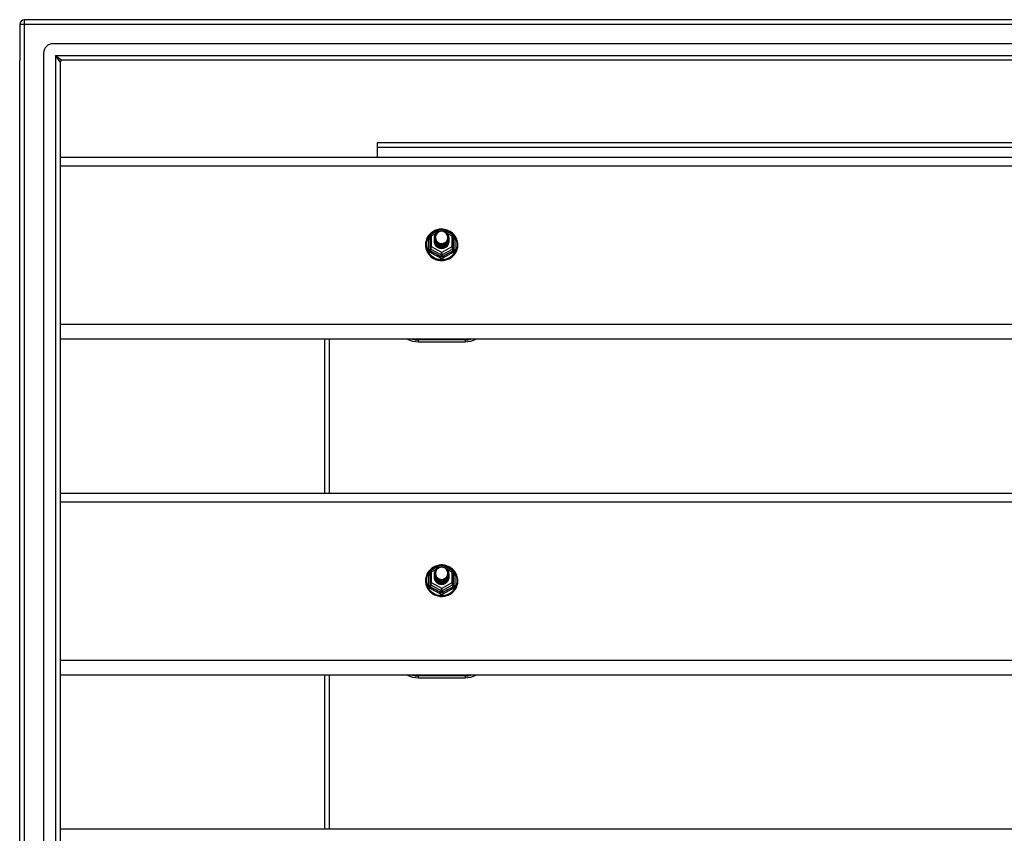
# Model space of a CAD drawing. Header units: inches. Extents: x 56.1 to 140.1, y 33.7 to 68.
# Tile 20 of 22: x 98.1 to 119.1, y 49.5 to 66.9. Entities that reach past the tile are written whole.
import ezdxf

# ---------------------------------------------------------------- set-up
doc = ezdxf.new("R2010")
doc.units = ezdxf.units.IN
doc.header["$MEASUREMENT"] = 0
doc.layers.add('Visible Edges(ANSI)', color=7, linetype='Continuous', lineweight=25)
doc.layers.add('Visible Tangent Edges(ANSI)', color=7, linetype='Continuous', lineweight=25)

msp = doc.modelspace()

# ---------------------------------------------------------------- linework, layer by layer
at = {"layer": 'Visible Edges(ANSI)'}
for p, q in [((139.964, 66.868), (98.162, 66.868)), ((98.063, 66.769), (98.063, 65.994)), ((98.575, 35.577), (98.575, 66.159)), ((139.354, 66.356), (98.771, 66.356)), ((98.063, 35.742), (98.063, 65.994)), ((98.929, 65.971), (98.929, 35.765)), ((139.166, 66.002), (98.96, 66.002)), ((133.938, 64.243), (105.688, 64.243)), ((105.688, 64.243), (105.688, 64.144)), ((105.688, 64.144), (105.688, 63.936)), ((98.929, 63.936), (138.563, 63.936)), ((106.829, 62.282), (107.044, 62.401)), ((107.082, 62.401), (107.297, 62.282)), ((106.809, 62.247), (106.809, 62.008)), ((106.909, 62.216), (106.909, 62.217)), ((106.909, 62.204), (106.909, 62.204)), ((106.909, 62.191), (106.909, 62.192)), ((106.909, 62.179), (106.909, 62.179)), ((106.909, 62.166), (106.909, 62.167)), ((107.216, 62.21), (107.216, 62.21)), ((107.216, 62.197), (107.216, 62.198)), ((107.216, 62.185), (107.216, 62.185)), ((107.216, 62.172), (107.216, 62.173)), ((107.216, 62.16), (107.216, 62.16)), ((107.317, 62.008), (107.317, 62.247)), ((106.809, 62.008), (106.809, 61.963)), ((106.909, 62.154), (106.909, 62.154)), ((106.909, 62.141), (106.909, 62.141)), ((107.045, 61.995), (107.043, 61.986)), ((107.216, 62.147), (107.216, 62.148)), ((107.317, 61.963), (107.317, 62.008)), ((138.563, 60.051), (98.929, 60.051)), ((104.563, 60.051), (104.563, 56.769)), ((106.563, 59.995), (107.563, 59.995)), ((98.929, 56.769), (138.563, 56.769)), ((106.829, 55.115), (107.044, 55.234)), ((107.082, 55.234), (107.297, 55.115)), ((106.809, 55.08), (106.809, 54.841)), ((106.909, 55.049), (106.909, 55.05)), ((106.909, 55.037), (106.909, 55.037)), ((106.909, 55.024), (106.909, 55.025)), ((107.216, 55.043), (107.216, 55.043)), ((107.216, 55.03), (107.216, 55.031)), ((107.317, 54.841), (107.317, 55.08)), ((106.809, 54.841), (106.809, 54.796)), ((106.909, 55.012), (106.909, 55.012)), ((106.909, 54.999), (106.909, 55)), ((106.909, 54.987), (106.909, 54.987)), ((106.909, 54.974), (106.909, 54.974)), ((107.045, 54.828), (107.043, 54.819)), ((107.216, 55.018), (107.216, 55.018)), ((107.216, 55.005), (107.216, 55.006)), ((107.216, 54.993), (107.216, 54.993)), ((107.216, 54.98), (107.216, 54.981)), ((107.317, 54.796), (107.317, 54.841)), ((138.563, 52.884), (98.929, 52.884)), ((104.563, 52.884), (104.563, 49.602)), ((106.563, 52.828), (107.563, 52.828)), ((98.929, 49.602), (138.563, 49.602))]:
    msp.add_line(p, q, dxfattribs=at)
at = {"layer": 'Visible Edges(ANSI)', "flags": 128}
for points in [[(107.037, 62.398), (107.012, 62.395), (106.988, 62.391), (106.963, 62.384), (106.94, 62.377), (106.917, 62.367), (106.895, 62.356), (106.873, 62.344), (106.853, 62.33), (106.834, 62.314), (106.816, 62.297), (106.799, 62.279), (106.783, 62.26), (106.769, 62.24), (106.757, 62.219), (106.746, 62.197), (106.737, 62.175), (106.73, 62.151), (106.724, 62.128), (106.72, 62.104), (106.718, 62.08), (106.718, 62.055), (106.719, 62.031), (106.723, 62.007), (106.728, 61.983), (106.735, 61.96), (106.743, 61.937), (106.754, 61.915), (106.766, 61.894), (106.779, 61.873), (106.794, 61.854), (106.811, 61.835), (106.828, 61.818), (106.847, 61.803), (106.867, 61.788), (106.889, 61.775), (106.911, 61.764), (106.933, 61.754), (106.957, 61.746), (106.981, 61.739), (107.005, 61.734), (107.03, 61.731), (107.055, 61.729), (107.08, 61.73), (107.105, 61.732), (107.129, 61.736), (107.154, 61.741), (107.177, 61.748), (107.201, 61.757), (107.223, 61.768), (107.245, 61.78), (107.265, 61.793), (107.285, 61.808), (107.304, 61.824), (107.321, 61.842), (107.337, 61.861), (107.351, 61.88), (107.364, 61.901), (107.376, 61.923), (107.385, 61.945), (107.393, 61.968), (107.4, 61.992), (107.404, 62.016), (107.407, 62.04), (107.408, 62.064)], [(107.408, 62.064), (107.406, 62.095), (107.402, 62.126), (107.394, 62.157), (107.384, 62.186), (107.371, 62.215), (107.355, 62.242), (107.336, 62.268), (107.316, 62.292), (107.293, 62.314), (107.268, 62.333), (107.241, 62.351), (107.212, 62.366), (107.183, 62.378), (107.152, 62.387), (107.121, 62.394), (107.089, 62.398)], [(106.93, 62.143), (106.914, 62.182), (106.909, 62.223), (106.917, 62.264), (106.937, 62.301), (106.967, 62.331), (107.005, 62.352), (107.047, 62.361), (107.091, 62.359), (107.132, 62.345), (107.168, 62.32), (107.195, 62.286), (107.212, 62.247), (107.216, 62.204), (107.208, 62.162), (107.188, 62.124), (107.158, 62.092), (107.121, 62.071), (107.078, 62.06), (107.035, 62.061), (106.993, 62.074), (106.958, 62.098), (106.93, 62.13), (106.914, 62.169), (106.909, 62.21)], [(106.909, 62.216), (106.909, 62.212), (106.91, 62.207), (106.91, 62.203), (106.91, 62.198), (106.911, 62.194), (106.912, 62.19), (106.913, 62.185), (106.914, 62.181), (106.915, 62.176), (106.916, 62.172), (106.918, 62.168), (106.919, 62.164), (106.921, 62.16), (106.923, 62.156), (106.925, 62.151), (106.927, 62.147), (106.93, 62.144), (106.932, 62.14), (106.934, 62.136), (106.937, 62.132), (106.94, 62.129), (106.943, 62.125), (106.946, 62.122), (106.949, 62.118)], [(106.909, 62.204), (106.911, 62.185), (106.914, 62.166), (106.921, 62.148), (106.93, 62.131), (106.941, 62.115), (106.954, 62.1), (106.969, 62.088), (106.986, 62.077), (107.004, 62.069), (107.023, 62.063), (107.043, 62.059), (107.063, 62.058), (107.083, 62.06), (107.103, 62.064), (107.122, 62.07), (107.14, 62.079), (107.156, 62.09), (107.171, 62.103), (107.185, 62.118), (107.196, 62.135), (107.205, 62.152), (107.211, 62.171), (107.215, 62.19), (107.216, 62.21)], [(107.216, 62.204), (107.216, 62.184), (107.212, 62.164), (107.206, 62.144), (107.198, 62.126), (107.187, 62.109), (107.174, 62.093), (107.158, 62.08), (107.141, 62.068), (107.123, 62.059), (107.103, 62.052), (107.083, 62.048), (107.063, 62.046), (107.042, 62.047), (107.022, 62.051), (107.003, 62.057), (106.984, 62.066), (106.967, 62.077), (106.952, 62.09), (106.939, 62.105), (106.928, 62.122), (106.919, 62.14), (106.913, 62.159), (106.91, 62.178), (106.909, 62.198)], [(106.909, 62.191), (106.911, 62.172), (106.914, 62.153), (106.921, 62.135), (106.93, 62.118), (106.941, 62.102), (106.954, 62.088), (106.969, 62.075), (106.986, 62.065), (107.004, 62.056), (107.023, 62.05), (107.043, 62.047), (107.063, 62.046), (107.083, 62.047), (107.103, 62.051), (107.122, 62.058), (107.14, 62.067), (107.156, 62.078), (107.171, 62.091), (107.185, 62.106), (107.196, 62.122), (107.205, 62.14), (107.211, 62.159), (107.215, 62.178), (107.216, 62.197)], [(107.216, 62.191), (107.216, 62.171), (107.212, 62.151), (107.206, 62.132), (107.198, 62.114), (107.187, 62.096), (107.174, 62.081), (107.158, 62.067), (107.141, 62.056), (107.123, 62.046), (107.103, 62.04), (107.083, 62.035), (107.063, 62.034), (107.042, 62.035), (107.022, 62.039), (107.003, 62.045), (106.984, 62.054), (106.967, 62.065), (106.952, 62.078), (106.939, 62.093), (106.928, 62.109), (106.919, 62.127), (106.913, 62.146), (106.91, 62.165), (106.909, 62.185)], [(106.909, 62.179), (106.911, 62.16), (106.914, 62.141), (106.921, 62.123), (106.93, 62.105), (106.941, 62.09), (106.954, 62.075), (106.969, 62.063), (106.986, 62.052), (107.004, 62.044), (107.023, 62.038), (107.043, 62.034), (107.063, 62.033), (107.083, 62.035), (107.103, 62.039), (107.122, 62.045), (107.14, 62.054), (107.156, 62.065), (107.171, 62.078), (107.185, 62.093), (107.196, 62.11), (107.205, 62.127), (107.211, 62.146), (107.215, 62.165), (107.216, 62.185)], [(107.216, 62.179), (107.216, 62.159), (107.212, 62.139), (107.206, 62.119), (107.198, 62.101), (107.187, 62.084), (107.174, 62.068), (107.158, 62.055), (107.141, 62.043), (107.123, 62.034), (107.103, 62.027), (107.083, 62.023), (107.063, 62.021), (107.042, 62.022), (107.022, 62.026), (107.003, 62.032), (106.984, 62.041), (106.967, 62.052), (106.952, 62.065), (106.939, 62.08), (106.928, 62.097), (106.919, 62.115), (106.913, 62.134), (106.91, 62.153), (106.909, 62.173)], [(106.909, 62.166), (106.911, 62.147), (106.914, 62.128), (106.921, 62.11), (106.93, 62.093), (106.941, 62.077), (106.954, 62.063), (106.969, 62.05), (106.986, 62.04), (107.004, 62.031), (107.023, 62.025), (107.043, 62.022), (107.063, 62.021), (107.083, 62.022), (107.103, 62.026), (107.122, 62.033), (107.14, 62.042), (107.156, 62.053), (107.171, 62.066), (107.185, 62.081), (107.196, 62.097), (107.205, 62.115), (107.211, 62.133), (107.215, 62.153), (107.216, 62.172)], [(107.216, 62.166), (107.216, 62.146), (107.212, 62.126), (107.206, 62.107), (107.198, 62.088), (107.187, 62.071), (107.174, 62.056), (107.158, 62.042), (107.141, 62.031), (107.123, 62.021), (107.103, 62.014), (107.083, 62.01), (107.063, 62.009), (107.042, 62.01), (107.022, 62.013), (107.003, 62.02), (106.984, 62.029), (106.967, 62.04), (106.952, 62.053), (106.939, 62.068), (106.928, 62.084), (106.919, 62.102), (106.913, 62.121), (106.91, 62.14), (106.909, 62.16)], [(106.947, 62.288), (106.946, 62.285), (106.944, 62.283), (106.943, 62.28), (106.942, 62.277), (106.941, 62.275), (106.94, 62.272), (106.939, 62.269), (106.938, 62.267), (106.938, 62.264), (106.937, 62.261), (106.936, 62.259), (106.936, 62.256), (106.935, 62.253), (106.934, 62.25), (106.934, 62.248), (106.934, 62.245), (106.933, 62.242), (106.933, 62.239), (106.933, 62.236), (106.933, 62.234), (106.933, 62.231), (106.933, 62.228), (106.933, 62.225), (106.933, 62.222)], [(106.933, 62.222), (106.933, 62.22), (106.933, 62.217), (106.933, 62.214), (106.933, 62.211), (106.933, 62.208), (106.933, 62.206), (106.933, 62.203), (106.934, 62.2), (106.934, 62.197), (106.935, 62.195), (106.935, 62.192), (106.936, 62.189), (106.936, 62.186), (106.937, 62.184), (106.938, 62.181), (106.939, 62.178), (106.939, 62.175), (106.94, 62.173), (106.941, 62.17), (106.942, 62.168), (106.944, 62.165), (106.945, 62.162), (106.946, 62.16), (106.947, 62.157)], [(106.949, 62.118), (106.972, 62.099), (106.998, 62.085), (107.026, 62.076), (107.056, 62.073), (107.086, 62.076), (107.115, 62.084), (107.142, 62.098), (107.165, 62.117), (107.184, 62.139), (107.197, 62.166), (107.205, 62.194), (107.207, 62.223), (107.202, 62.252), (107.192, 62.279), (107.175, 62.304), (107.154, 62.325), (107.129, 62.341), (107.101, 62.351), (107.071, 62.355), (107.041, 62.353), (107.012, 62.345), (106.986, 62.331), (106.964, 62.311), (106.947, 62.288)], [(106.909, 62.154), (106.911, 62.134), (106.914, 62.116), (106.921, 62.098), (106.93, 62.08), (106.941, 62.065), (106.954, 62.05), (106.969, 62.038), (106.986, 62.027), (107.004, 62.019), (107.023, 62.013), (107.043, 62.009), (107.063, 62.008), (107.083, 62.01), (107.103, 62.014), (107.122, 62.02), (107.14, 62.029), (107.156, 62.04), (107.171, 62.053), (107.185, 62.068), (107.196, 62.085), (107.205, 62.102), (107.211, 62.121), (107.215, 62.14), (107.216, 62.16)], [(107.216, 62.154), (107.216, 62.134), (107.212, 62.114), (107.206, 62.094), (107.198, 62.076), (107.187, 62.059), (107.174, 62.043), (107.158, 62.03), (107.141, 62.018), (107.123, 62.009), (107.103, 62.002), (107.083, 61.998), (107.063, 61.996), (107.042, 61.997), (107.022, 62.001), (107.003, 62.007), (106.984, 62.016), (106.967, 62.027), (106.952, 62.04), (106.939, 62.055), (106.928, 62.072), (106.919, 62.09), (106.913, 62.108), (106.91, 62.128), (106.909, 62.148)], [(106.909, 62.141), (106.911, 62.122), (106.914, 62.103), (106.921, 62.085), (106.93, 62.068), (106.941, 62.052), (106.954, 62.038), (106.969, 62.025), (106.986, 62.015), (107.004, 62.006), (107.023, 62), (107.043, 61.997), (107.063, 61.996), (107.083, 61.997), (107.103, 62.001), (107.122, 62.008), (107.14, 62.017), (107.156, 62.028), (107.171, 62.041), (107.185, 62.056), (107.196, 62.072), (107.205, 62.09), (107.211, 62.108), (107.215, 62.128), (107.216, 62.147)], [(107.043, 61.986), (107.035, 61.988), (107.027, 61.989), (107.019, 61.991), (107.011, 61.994), (107.004, 61.997), (106.996, 62), (106.989, 62.004), (106.982, 62.008), (106.975, 62.012), (106.969, 62.017), (106.962, 62.022), (106.956, 62.028), (106.951, 62.033), (106.945, 62.039), (106.94, 62.046), (106.936, 62.052), (106.931, 62.059), (106.927, 62.066), (106.924, 62.073), (106.921, 62.08), (106.918, 62.088), (106.916, 62.095), (106.914, 62.103), (106.913, 62.111)], [(106.947, 62.157), (106.947, 62.157), (106.946, 62.156), (106.945, 62.156), (106.944, 62.155), (106.944, 62.154), (106.943, 62.154), (106.942, 62.153), (106.942, 62.153), (106.941, 62.152), (106.94, 62.151), (106.939, 62.151), (106.939, 62.15), (106.938, 62.15), (106.937, 62.149), (106.937, 62.148), (106.936, 62.148), (106.935, 62.147), (106.934, 62.147), (106.934, 62.146), (106.933, 62.145), (106.932, 62.145), (106.932, 62.144), (106.931, 62.144), (106.93, 62.143)], [(107.037, 55.231), (107.012, 55.228), (106.988, 55.224), (106.963, 55.217), (106.94, 55.21), (106.917, 55.2), (106.895, 55.189), (106.873, 55.177), (106.853, 55.163), (106.834, 55.147), (106.816, 55.13), (106.799, 55.112), (106.783, 55.093), (106.769, 55.073), (106.757, 55.052), (106.746, 55.03), (106.737, 55.008), (106.73, 54.984), (106.724, 54.961), (106.72, 54.937), (106.718, 54.913), (106.718, 54.888), (106.719, 54.864), (106.723, 54.84), (106.728, 54.816), (106.735, 54.793), (106.743, 54.77), (106.754, 54.748), (106.766, 54.727), (106.779, 54.706), (106.794, 54.687), (106.811, 54.668), (106.828, 54.651), (106.847, 54.636), (106.867, 54.621), (106.889, 54.608), (106.911, 54.597), (106.933, 54.587), (106.957, 54.579), (106.981, 54.572), (107.005, 54.567), (107.03, 54.564), (107.055, 54.562), (107.08, 54.563), (107.105, 54.565), (107.129, 54.569), (107.154, 54.574), (107.177, 54.581), (107.201, 54.59), (107.223, 54.601), (107.245, 54.613), (107.265, 54.626), (107.285, 54.641), (107.304, 54.657), (107.321, 54.675), (107.337, 54.694), (107.351, 54.713), (107.364, 54.734), (107.376, 54.756), (107.385, 54.778), (107.393, 54.801), (107.4, 54.825), (107.404, 54.849), (107.407, 54.873), (107.408, 54.897)], [(107.408, 54.897), (107.406, 54.928), (107.402, 54.959), (107.394, 54.99), (107.384, 55.019), (107.371, 55.048), (107.355, 55.075), (107.336, 55.101), (107.316, 55.125), (107.293, 55.147), (107.268, 55.166), (107.241, 55.184), (107.212, 55.199), (107.183, 55.211), (107.152, 55.22), (107.121, 55.227), (107.089, 55.231)], [(106.93, 54.976), (106.914, 55.015), (106.909, 55.056), (106.917, 55.097), (106.937, 55.134), (106.967, 55.164), (107.005, 55.185), (107.047, 55.194), (107.091, 55.192), (107.132, 55.178), (107.168, 55.153), (107.195, 55.119), (107.212, 55.08), (107.216, 55.037), (107.208, 54.995), (107.188, 54.957), (107.158, 54.925), (107.121, 54.904), (107.078, 54.893), (107.035, 54.894), (106.993, 54.907), (106.958, 54.931), (106.93, 54.963), (106.914, 55.002), (106.909, 55.043)], [(106.909, 55.049), (106.909, 55.045), (106.91, 55.04), (106.91, 55.036), (106.91, 55.031), (106.911, 55.027), (106.912, 55.023), (106.913, 55.018), (106.914, 55.014), (106.915, 55.009), (106.916, 55.005), (106.918, 55.001), (106.919, 54.997), (106.921, 54.993), (106.923, 54.989), (106.925, 54.984), (106.927, 54.98), (106.93, 54.977), (106.932, 54.973), (106.934, 54.969), (106.937, 54.965), (106.94, 54.962), (106.943, 54.958), (106.946, 54.955), (106.949, 54.951)], [(106.909, 55.037), (106.911, 55.018), (106.914, 54.999), (106.921, 54.981), (106.93, 54.964), (106.941, 54.948), (106.954, 54.933), (106.969, 54.921), (106.986, 54.91), (107.004, 54.902), (107.023, 54.896), (107.043, 54.892), (107.063, 54.891), (107.083, 54.893), (107.103, 54.897), (107.122, 54.903), (107.14, 54.912), (107.156, 54.923), (107.171, 54.936), (107.185, 54.951), (107.196, 54.968), (107.205, 54.985), (107.211, 55.004), (107.215, 55.023), (107.216, 55.043)], [(107.216, 55.037), (107.216, 55.017), (107.212, 54.997), (107.206, 54.977), (107.198, 54.959), (107.187, 54.942), (107.174, 54.926), (107.158, 54.913), (107.141, 54.901), (107.123, 54.892), (107.103, 54.885), (107.083, 54.881), (107.063, 54.879), (107.042, 54.88), (107.022, 54.884), (107.003, 54.89), (106.984, 54.899), (106.967, 54.91), (106.952, 54.923), (106.939, 54.938), (106.928, 54.955), (106.919, 54.973), (106.913, 54.992), (106.91, 55.011), (106.909, 55.031)], [(106.909, 55.024), (106.911, 55.005), (106.914, 54.986), (106.921, 54.968), (106.93, 54.951), (106.941, 54.935), (106.954, 54.921), (106.969, 54.908), (106.986, 54.898), (107.004, 54.889), (107.023, 54.883), (107.043, 54.88), (107.063, 54.879), (107.083, 54.88), (107.103, 54.884), (107.122, 54.891), (107.14, 54.9), (107.156, 54.911), (107.171, 54.924), (107.185, 54.939), (107.196, 54.955), (107.205, 54.973), (107.211, 54.992), (107.215, 55.011), (107.216, 55.03)], [(107.216, 55.024), (107.216, 55.004), (107.212, 54.984), (107.206, 54.965), (107.198, 54.947), (107.187, 54.929), (107.174, 54.914), (107.158, 54.9), (107.141, 54.889), (107.123, 54.879), (107.103, 54.873), (107.083, 54.868), (107.063, 54.867), (107.042, 54.868), (107.022, 54.872), (107.003, 54.878), (106.984, 54.887), (106.967, 54.898), (106.952, 54.911), (106.939, 54.926), (106.928, 54.942), (106.919, 54.96), (106.913, 54.979), (106.91, 54.998), (106.909, 55.018)], [(106.947, 55.121), (106.946, 55.118), (106.944, 55.116), (106.943, 55.113), (106.942, 55.11), (106.941, 55.108), (106.94, 55.105), (106.939, 55.102), (106.938, 55.1), (106.938, 55.097), (106.937, 55.094), (106.936, 55.092), (106.936, 55.089), (106.935, 55.086), (106.934, 55.083), (106.934, 55.081), (106.934, 55.078), (106.933, 55.075), (106.933, 55.072), (106.933, 55.069), (106.933, 55.067), (106.933, 55.064), (106.933, 55.061), (106.933, 55.058), (106.933, 55.055)], [(106.933, 55.055), (106.933, 55.053), (106.933, 55.05), (106.933, 55.047), (106.933, 55.044), (106.933, 55.041), (106.933, 55.039), (106.933, 55.036), (106.934, 55.033), (106.934, 55.03), (106.935, 55.028), (106.935, 55.025), (106.936, 55.022), (106.936, 55.019), (106.937, 55.017), (106.938, 55.014), (106.939, 55.011), (106.939, 55.008), (106.94, 55.006), (106.941, 55.003), (106.942, 55.001), (106.944, 54.998), (106.945, 54.995), (106.946, 54.993), (106.947, 54.99)], [(106.949, 54.951), (106.972, 54.932), (106.998, 54.918), (107.026, 54.909), (107.056, 54.906), (107.086, 54.909), (107.115, 54.917), (107.142, 54.931), (107.165, 54.95), (107.184, 54.972), (107.197, 54.999), (107.205, 55.027), (107.207, 55.056), (107.202, 55.085), (107.192, 55.112), (107.175, 55.137), (107.154, 55.158), (107.129, 55.174), (107.101, 55.184), (107.071, 55.188), (107.041, 55.186), (107.012, 55.178), (106.986, 55.164), (106.964, 55.144), (106.947, 55.121)], [(106.909, 55.012), (106.911, 54.993), (106.914, 54.974), (106.921, 54.956), (106.93, 54.938), (106.941, 54.923), (106.954, 54.908), (106.969, 54.896), (106.986, 54.885), (107.004, 54.877), (107.023, 54.871), (107.043, 54.867), (107.063, 54.866), (107.083, 54.868), (107.103, 54.872), (107.122, 54.878), (107.14, 54.887), (107.156, 54.898), (107.171, 54.911), (107.185, 54.926), (107.196, 54.943), (107.205, 54.96), (107.211, 54.979), (107.215, 54.998), (107.216, 55.018)], [(107.216, 55.012), (107.216, 54.992), (107.212, 54.972), (107.206, 54.952), (107.198, 54.934), (107.187, 54.917), (107.174, 54.901), (107.158, 54.888), (107.141, 54.876), (107.123, 54.867), (107.103, 54.86), (107.083, 54.856), (107.063, 54.854), (107.042, 54.855), (107.022, 54.859), (107.003, 54.865), (106.984, 54.874), (106.967, 54.885), (106.952, 54.898), (106.939, 54.913), (106.928, 54.93), (106.919, 54.948), (106.913, 54.967), (106.91, 54.986), (106.909, 55.006)], [(106.909, 54.999), (106.911, 54.98), (106.914, 54.961), (106.921, 54.943), (106.93, 54.926), (106.941, 54.91), (106.954, 54.896), (106.969, 54.883), (106.986, 54.873), (107.004, 54.864), (107.023, 54.858), (107.043, 54.855), (107.063, 54.854), (107.083, 54.855), (107.103, 54.859), (107.122, 54.866), (107.14, 54.875), (107.156, 54.886), (107.171, 54.899), (107.185, 54.914), (107.196, 54.93), (107.205, 54.948), (107.211, 54.966), (107.215, 54.986), (107.216, 55.005)], [(107.216, 54.999), (107.216, 54.979), (107.212, 54.959), (107.206, 54.94), (107.198, 54.921), (107.187, 54.904), (107.174, 54.889), (107.158, 54.875), (107.141, 54.864), (107.123, 54.854), (107.103, 54.847), (107.083, 54.843), (107.063, 54.842), (107.042, 54.843), (107.022, 54.846), (107.003, 54.853), (106.984, 54.862), (106.967, 54.873), (106.952, 54.886), (106.939, 54.901), (106.928, 54.917), (106.919, 54.935), (106.913, 54.954), (106.91, 54.973), (106.909, 54.993)], [(106.909, 54.987), (106.911, 54.967), (106.914, 54.949), (106.921, 54.931), (106.93, 54.913), (106.941, 54.898), (106.954, 54.883), (106.969, 54.871), (106.986, 54.86), (107.004, 54.852), (107.023, 54.846), (107.043, 54.842), (107.063, 54.841), (107.083, 54.843), (107.103, 54.847), (107.122, 54.853), (107.14, 54.862), (107.156, 54.873), (107.171, 54.886), (107.185, 54.901), (107.196, 54.918), (107.205, 54.935), (107.211, 54.954), (107.215, 54.973), (107.216, 54.993)], [(107.216, 54.987), (107.216, 54.967), (107.212, 54.947), (107.206, 54.927), (107.198, 54.909), (107.187, 54.892), (107.174, 54.876), (107.158, 54.863), (107.141, 54.851), (107.123, 54.842), (107.103, 54.835), (107.083, 54.831), (107.063, 54.829), (107.042, 54.83), (107.022, 54.834), (107.003, 54.84), (106.984, 54.849), (106.967, 54.86), (106.952, 54.873), (106.939, 54.888), (106.928, 54.905), (106.919, 54.923), (106.913, 54.941), (106.91, 54.961), (106.909, 54.981)], [(106.909, 54.974), (106.911, 54.955), (106.914, 54.936), (106.921, 54.918), (106.93, 54.901), (106.941, 54.885), (106.954, 54.871), (106.969, 54.858), (106.986, 54.848), (107.004, 54.839), (107.023, 54.833), (107.043, 54.83), (107.063, 54.829), (107.083, 54.83), (107.103, 54.834), (107.122, 54.841), (107.14, 54.85), (107.156, 54.861), (107.171, 54.874), (107.185, 54.889), (107.196, 54.905), (107.205, 54.923), (107.211, 54.941), (107.215, 54.961), (107.216, 54.98)], [(107.043, 54.819), (107.035, 54.821), (107.027, 54.822), (107.019, 54.824), (107.011, 54.827), (107.004, 54.83), (106.996, 54.833), (106.989, 54.837), (106.982, 54.841), (106.975, 54.845), (106.969, 54.85), (106.962, 54.855), (106.956, 54.861), (106.951, 54.866), (106.945, 54.872), (106.94, 54.879), (106.936, 54.885), (106.931, 54.892), (106.927, 54.899), (106.924, 54.906), (106.921, 54.913), (106.918, 54.921), (106.916, 54.928), (106.914, 54.936), (106.913, 54.944)], [(106.947, 54.99), (106.947, 54.99), (106.946, 54.989), (106.945, 54.989), (106.944, 54.988), (106.944, 54.987), (106.943, 54.987), (106.942, 54.986), (106.942, 54.986), (106.941, 54.985), (106.94, 54.984), (106.939, 54.984), (106.939, 54.983), (106.938, 54.983), (106.937, 54.982), (106.937, 54.981), (106.936, 54.981), (106.935, 54.98), (106.934, 54.98), (106.934, 54.979), (106.933, 54.978), (106.932, 54.978), (106.932, 54.977), (106.931, 54.977), (106.93, 54.976)]]:
    msp.add_lwpolyline(points, dxfattribs=at)
at = {"layer": 'Visible Edges(ANSI)'}
for centre, radius, start, end in [((98.162, 66.769), 0.099, 90, 180), ((98.771, 66.159), 0.197, 90, 180), ((98.96, 65.971), 0.031, 90, 180), ((107.063, 62.367), 0.0394, 60.8255, 119.1745), ((106.848, 62.247), 0.0394, 119.1745, 180), ((107.277, 62.247), 0.0394, 0, 60.8255), ((106.563, 60.495), 0.5, 242.5014, 270), ((107.563, 60.495), 0.5, 270, 297.4986), ((107.063, 55.2), 0.0394, 60.8255, 119.1745), ((106.848, 55.08), 0.0394, 119.1745, 180), ((107.277, 55.08), 0.0394, 0, 60.8255), ((106.563, 53.328), 0.5, 242.5014, 270), ((107.563, 53.328), 0.5, 270, 297.4986)]:
    msp.add_arc(centre, radius, start, end, dxfattribs=at)
for centre, major_axis, start_param, end_param in [((107.063, 62.138), (-0.158, 0), 6.032414, 9.675269), ((107.063, 62.223), (0.134, 0), 3.671471, 8.899926), ((107.063, 62.218), (0.154, 0), 3.669461, 3.875388), ((107.063, 55.056), (0.134, 0), 3.671471, 8.899926), ((107.063, 54.971), (-0.158, 0), 6.032414, 9.675269), ((107.063, 55.051), (0.154, 0), 3.669461, 3.875388)]:
    msp.add_ellipse(centre, major_axis=major_axis, ratio=0.966998, start_param=start_param, end_param=end_param, dxfattribs=at)
at = {"layer": 'Visible Tangent Edges(ANSI)'}
for p, q in [((98.162, 66.769), (98.162, 66.868)), ((98.063, 66.769), (98.162, 66.769)), ((98.162, 66.769), (139.964, 66.769)), ((98.162, 34.967), (98.162, 66.769)), ((98.83, 66.101), (98.96, 66.002)), ((98.929, 65.971), (98.83, 66.101)), ((98.83, 66.101), (139.296, 66.101)), ((98.83, 66.101), (98.83, 35.635)), ((133.938, 64.144), (105.688, 64.144)), ((98.929, 63.75), (138.563, 63.75)), ((107.031, 62.359), (107.063, 62.377)), ((107.063, 62.377), (107.097, 62.358)), ((106.785, 61.96), (106.785, 62.187)), ((106.848, 62.257), (106.946, 62.312)), ((106.848, 62.018), (106.848, 62.257)), ((107.173, 62.316), (107.277, 62.257)), ((107.277, 62.257), (107.277, 62.018)), ((107.341, 62.187), (107.341, 61.96)), ((106.829, 61.975), (107.043, 61.855)), ((106.829, 61.93), (106.829, 61.975)), ((107.063, 61.898), (106.848, 62.018)), ((107.277, 62.018), (107.063, 61.898)), ((107.082, 61.855), (107.297, 61.975)), ((107.297, 61.975), (107.297, 61.93)), ((107.043, 61.855), (107.043, 61.81)), ((107.082, 61.81), (107.082, 61.855)), ((138.563, 60.365), (98.929, 60.365)), ((104.662, 60.051), (104.662, 56.769)), ((107.563, 60.034), (106.563, 60.034)), ((106.563, 60.034), (106.563, 59.995)), ((107.563, 60.034), (107.563, 59.995)), ((98.929, 56.583), (138.563, 56.583)), ((106.785, 54.793), (106.785, 55.02)), ((106.848, 55.09), (106.946, 55.145)), ((106.848, 54.851), (106.848, 55.09)), ((107.031, 55.192), (107.063, 55.21)), ((107.063, 55.21), (107.097, 55.191)), ((107.173, 55.149), (107.277, 55.09)), ((107.277, 55.09), (107.277, 54.851)), ((107.341, 55.02), (107.341, 54.793)), ((107.063, 54.731), (106.848, 54.851)), ((107.277, 54.851), (107.063, 54.731)), ((106.829, 54.808), (107.043, 54.688)), ((106.829, 54.763), (106.829, 54.808)), ((107.043, 54.688), (107.043, 54.643)), ((107.082, 54.688), (107.297, 54.808)), ((107.082, 54.643), (107.082, 54.688)), ((107.297, 54.808), (107.297, 54.763)), ((138.563, 53.198), (98.929, 53.198)), ((104.662, 52.884), (104.662, 49.602)), ((107.563, 52.867), (106.563, 52.867)), ((106.563, 52.867), (106.563, 52.828)), ((107.563, 52.867), (107.563, 52.828))]:
    msp.add_line(p, q, dxfattribs=at)
at = {"layer": 'Visible Tangent Edges(ANSI)', "flags": 128}
for points in [[(106.809, 62.24), (106.807, 62.238), (106.805, 62.236), (106.803, 62.234), (106.802, 62.232), (106.8, 62.23), (106.799, 62.228), (106.797, 62.226), (106.796, 62.224), (106.794, 62.222), (106.793, 62.22), (106.792, 62.218), (106.791, 62.215), (106.79, 62.213), (106.789, 62.211), (106.788, 62.208), (106.787, 62.206), (106.787, 62.204), (106.786, 62.201), (106.786, 62.199), (106.785, 62.197), (106.785, 62.194), (106.785, 62.192), (106.785, 62.189), (106.785, 62.187)], [(107.341, 62.187), (107.341, 62.189), (107.341, 62.192), (107.341, 62.194), (107.34, 62.197), (107.34, 62.199), (107.339, 62.201), (107.339, 62.204), (107.338, 62.206), (107.337, 62.208), (107.337, 62.211), (107.336, 62.213), (107.335, 62.215), (107.334, 62.218), (107.332, 62.22), (107.331, 62.222), (107.33, 62.224), (107.328, 62.226), (107.327, 62.228), (107.325, 62.23), (107.324, 62.232), (107.322, 62.234), (107.32, 62.236), (107.319, 62.238), (107.317, 62.24)], [(106.785, 61.96), (106.785, 61.957), (106.785, 61.953), (106.785, 61.95), (106.786, 61.947), (106.786, 61.944), (106.787, 61.941), (106.788, 61.937), (106.789, 61.934), (106.79, 61.931), (106.792, 61.929), (106.793, 61.926), (106.795, 61.923), (106.796, 61.92), (106.798, 61.918), (106.8, 61.915), (106.802, 61.913), (106.804, 61.91), (106.807, 61.908), (106.809, 61.906), (106.811, 61.904), (106.814, 61.902), (106.817, 61.9), (106.819, 61.899), (106.822, 61.897)], [(106.829, 61.93), (106.827, 61.931), (106.826, 61.931), (106.824, 61.932), (106.823, 61.933), (106.822, 61.934), (106.82, 61.935), (106.819, 61.936), (106.818, 61.937), (106.817, 61.939), (106.816, 61.94), (106.815, 61.941), (106.814, 61.943), (106.813, 61.944), (106.813, 61.946), (106.812, 61.947), (106.811, 61.949), (106.811, 61.951), (106.81, 61.952), (106.81, 61.954), (106.809, 61.956), (106.809, 61.958), (106.809, 61.959), (106.809, 61.961), (106.809, 61.963)], [(107.317, 61.963), (107.317, 61.961), (107.317, 61.959), (107.316, 61.958), (107.316, 61.956), (107.316, 61.954), (107.315, 61.952), (107.315, 61.951), (107.314, 61.949), (107.314, 61.947), (107.313, 61.946), (107.312, 61.944), (107.311, 61.943), (107.311, 61.941), (107.31, 61.94), (107.309, 61.939), (107.307, 61.937), (107.306, 61.936), (107.305, 61.935), (107.304, 61.934), (107.303, 61.933), (107.301, 61.932), (107.3, 61.931), (107.298, 61.931), (107.297, 61.93)], [(107.304, 61.897), (107.306, 61.899), (107.309, 61.9), (107.312, 61.902), (107.314, 61.904), (107.317, 61.906), (107.319, 61.908), (107.321, 61.91), (107.323, 61.913), (107.325, 61.915), (107.327, 61.918), (107.329, 61.92), (107.331, 61.923), (107.333, 61.926), (107.334, 61.929), (107.335, 61.931), (107.336, 61.934), (107.338, 61.937), (107.338, 61.941), (107.339, 61.944), (107.34, 61.947), (107.34, 61.95), (107.341, 61.953), (107.341, 61.957), (107.341, 61.96)], [(107.025, 61.784), (107.028, 61.782), (107.031, 61.781), (107.034, 61.779), (107.037, 61.778), (107.04, 61.777), (107.043, 61.776), (107.047, 61.775), (107.05, 61.774), (107.053, 61.774), (107.056, 61.773), (107.06, 61.773), (107.063, 61.773), (107.066, 61.773), (107.069, 61.773), (107.073, 61.774), (107.076, 61.774), (107.079, 61.775), (107.082, 61.776), (107.085, 61.777), (107.088, 61.778), (107.091, 61.779), (107.094, 61.781), (107.097, 61.782), (107.1, 61.784)], [(107.082, 61.81), (107.081, 61.809), (107.079, 61.808), (107.078, 61.807), (107.076, 61.807), (107.075, 61.806), (107.073, 61.806), (107.071, 61.805), (107.07, 61.805), (107.068, 61.804), (107.066, 61.804), (107.065, 61.804), (107.063, 61.804), (107.061, 61.804), (107.059, 61.804), (107.058, 61.804), (107.056, 61.805), (107.054, 61.805), (107.053, 61.806), (107.051, 61.806), (107.049, 61.807), (107.048, 61.807), (107.046, 61.808), (107.045, 61.809), (107.043, 61.81)], [(106.809, 55.073), (106.807, 55.071), (106.805, 55.069), (106.803, 55.067), (106.802, 55.065), (106.8, 55.063), (106.799, 55.061), (106.797, 55.059), (106.796, 55.057), (106.794, 55.055), (106.793, 55.053), (106.792, 55.051), (106.791, 55.048), (106.79, 55.046), (106.789, 55.044), (106.788, 55.041), (106.787, 55.039), (106.787, 55.037), (106.786, 55.034), (106.786, 55.032), (106.785, 55.03), (106.785, 55.027), (106.785, 55.025), (106.785, 55.022), (106.785, 55.02)], [(107.341, 55.02), (107.341, 55.022), (107.341, 55.025), (107.341, 55.027), (107.34, 55.03), (107.34, 55.032), (107.339, 55.034), (107.339, 55.037), (107.338, 55.039), (107.337, 55.041), (107.337, 55.044), (107.336, 55.046), (107.335, 55.048), (107.334, 55.051), (107.332, 55.053), (107.331, 55.055), (107.33, 55.057), (107.328, 55.059), (107.327, 55.061), (107.325, 55.063), (107.324, 55.065), (107.322, 55.067), (107.32, 55.069), (107.319, 55.071), (107.317, 55.073)], [(106.785, 54.793), (106.785, 54.79), (106.785, 54.786), (106.785, 54.783), (106.786, 54.78), (106.786, 54.777), (106.787, 54.774), (106.788, 54.77), (106.789, 54.767), (106.79, 54.764), (106.792, 54.762), (106.793, 54.759), (106.795, 54.756), (106.796, 54.753), (106.798, 54.751), (106.8, 54.748), (106.802, 54.746), (106.804, 54.743), (106.807, 54.741), (106.809, 54.739), (106.811, 54.737), (106.814, 54.735), (106.817, 54.733), (106.819, 54.732), (106.822, 54.73)], [(106.829, 54.763), (106.827, 54.764), (106.826, 54.764), (106.824, 54.765), (106.823, 54.766), (106.822, 54.767), (106.82, 54.768), (106.819, 54.769), (106.818, 54.77), (106.817, 54.772), (106.816, 54.773), (106.815, 54.774), (106.814, 54.776), (106.813, 54.777), (106.813, 54.779), (106.812, 54.78), (106.811, 54.782), (106.811, 54.784), (106.81, 54.785), (106.81, 54.787), (106.809, 54.789), (106.809, 54.791), (106.809, 54.792), (106.809, 54.794), (106.809, 54.796)], [(107.025, 54.617), (107.028, 54.615), (107.031, 54.614), (107.034, 54.612), (107.037, 54.611), (107.04, 54.61), (107.043, 54.609), (107.047, 54.608), (107.05, 54.607), (107.053, 54.607), (107.056, 54.606), (107.06, 54.606), (107.063, 54.606), (107.066, 54.606), (107.069, 54.606), (107.073, 54.607), (107.076, 54.607), (107.079, 54.608), (107.082, 54.609), (107.085, 54.61), (107.088, 54.611), (107.091, 54.612), (107.094, 54.614), (107.097, 54.615), (107.1, 54.617)], [(107.082, 54.643), (107.081, 54.642), (107.079, 54.641), (107.078, 54.64), (107.076, 54.64), (107.075, 54.639), (107.073, 54.639), (107.071, 54.638), (107.07, 54.638), (107.068, 54.637), (107.066, 54.637), (107.065, 54.637), (107.063, 54.637), (107.061, 54.637), (107.059, 54.637), (107.058, 54.637), (107.056, 54.638), (107.054, 54.638), (107.053, 54.639), (107.051, 54.639), (107.049, 54.64), (107.048, 54.64), (107.046, 54.641), (107.045, 54.642), (107.043, 54.643)], [(107.317, 54.796), (107.317, 54.794), (107.317, 54.792), (107.316, 54.791), (107.316, 54.789), (107.316, 54.787), (107.315, 54.785), (107.315, 54.784), (107.314, 54.782), (107.314, 54.78), (107.313, 54.779), (107.312, 54.777), (107.311, 54.776), (107.311, 54.774), (107.31, 54.773), (107.309, 54.772), (107.307, 54.77), (107.306, 54.769), (107.305, 54.768), (107.304, 54.767), (107.303, 54.766), (107.301, 54.765), (107.3, 54.764), (107.298, 54.764), (107.297, 54.763)], [(107.304, 54.73), (107.306, 54.732), (107.309, 54.733), (107.312, 54.735), (107.314, 54.737), (107.317, 54.739), (107.319, 54.741), (107.321, 54.743), (107.323, 54.746), (107.325, 54.748), (107.327, 54.751), (107.329, 54.753), (107.331, 54.756), (107.333, 54.759), (107.334, 54.762), (107.335, 54.764), (107.336, 54.767), (107.338, 54.77), (107.338, 54.774), (107.339, 54.777), (107.34, 54.78), (107.34, 54.783), (107.341, 54.786), (107.341, 54.79), (107.341, 54.793)]]:
    msp.add_lwpolyline(points, dxfattribs=at)
at = {"layer": 'Visible Tangent Edges(ANSI)'}
for centre, start, end in [((106.563, 60.503), 254.5326, 270), ((107.563, 60.503), 270, 285.4674), ((106.563, 53.336), 254.5326, 270), ((107.563, 53.336), 270, 285.4674)]:
    msp.add_arc(centre, 0.469, start, end, dxfattribs=at)
for centre, major_axis, ratio, start_param, end_param in [((107.063, 62.07), (0.331, 0), 0.966998, 1.708073, 7.716705), ((107.063, 62.367), (-0.0192, 0.0344), 0.127392, 4.936728, 6.283185), ((107.063, 62.367), (0.0192, 0.0344), 0.127392, 0, 1.346458), ((106.769, 62.202), (0.0394, 0), 0.420933, 5.107073, 6.283185), ((106.848, 62.247), (-0.0394, 0), 0.254784, 4.712389, 6.283185), ((106.848, 62.247), (-0.0192, 0.0344), 0.127392, 4.936728, 6.283185), ((107.277, 62.247), (0.0192, 0.0344), 0.127392, 0, 1.346458), ((107.277, 62.247), (0.0394, 0), 0.254784, 0, 1.570796), ((107.356, 62.202), (-0.0394, 0), 0.420933, 0, 1.176113), ((106.769, 61.963), (0.0394, 0), 0.080687, 5.107073, 6.283185), ((106.848, 62.008), (-0.0394, 0), 0.254784, 4.712389, 6.283185), ((106.848, 62.008), (-0.0394, 0), 0.966998, 0, 1.047198), ((106.848, 62.008), (-0.0192, -0.0344), 0.127392, 4.48805, 6.058847), ((107.277, 62.008), (0.0394, 0), 0.254784, 0, 1.570796), ((107.277, 62.008), (0.0192, -0.0344), 0.127392, 0.224339, 1.795135), ((107.277, 62.008), (0.0394, 0), 0.966998, 5.235988, 6.283185), ((107.356, 61.963), (-0.0394, 0), 0.080687, 0, 1.176113), ((106.809, 61.897), (0.0178, 0.0351), 0.295528, 4.874003, 6.050115), ((106.924, 61.673), (0.573, -0.342), 0.220649, 1.524932, 1.878631), ((106.936, 61.693), (-0.605, 0.361), 0.220649, 4.666525, 5.020223), ((107.023, 61.777), (0.0205, 0.0336), 0.044718, 0.222707, 1.398819), ((107.063, 61.888), (-0.0192, -0.0344), 0.127392, 4.48805, 6.058847), ((107.063, 61.888), (0.0394, 0), 0.966998, 4.18879, 5.235988), ((107.063, 61.888), (0.0192, -0.0344), 0.127392, 0.224339, 1.795135), ((107.19, 61.693), (-0.605, -0.361), 0.220649, 4.404555, 4.758253), ((107.102, 61.777), (-0.0205, 0.0336), 0.044718, 4.884366, 6.060479), ((107.202, 61.673), (0.573, 0.342), 0.220649, 1.262962, 1.61666), ((107.317, 61.897), (-0.0178, 0.0351), 0.295528, 0.23307, 1.409183), ((107.063, 55.2), (-0.0192, 0.0344), 0.127392, 4.936728, 6.283185), ((107.063, 55.2), (0.0192, 0.0344), 0.127392, 0, 1.346458), ((107.063, 54.903), (0.331, 0), 0.966998, 1.708073, 7.716705), ((106.769, 55.035), (0.0394, 0), 0.420933, 5.107073, 6.283185), ((106.848, 55.08), (-0.0394, 0), 0.254784, 4.712389, 6.283185), ((106.848, 55.08), (-0.0192, 0.0344), 0.127392, 4.936728, 6.283185), ((107.277, 55.08), (0.0192, 0.0344), 0.127392, 0, 1.346458), ((107.277, 55.08), (0.0394, 0), 0.254784, 0, 1.570796), ((107.356, 55.035), (-0.0394, 0), 0.420933, 0, 1.176113), ((106.848, 54.841), (-0.0394, 0), 0.254784, 4.712389, 6.283185), ((106.848, 54.841), (-0.0394, 0), 0.966998, 0, 1.047198), ((106.848, 54.841), (-0.0192, -0.0344), 0.127392, 4.48805, 6.058847), ((107.277, 54.841), (0.0394, 0), 0.254784, 0, 1.570796), ((107.277, 54.841), (0.0192, -0.0344), 0.127392, 0.224339, 1.795135), ((107.277, 54.841), (0.0394, 0), 0.966998, 5.235988, 6.283185), ((106.769, 54.796), (0.0394, 0), 0.080687, 5.107073, 6.283185), ((106.809, 54.73), (0.0178, 0.0351), 0.295528, 4.874003, 6.050115), ((106.924, 54.506), (0.573, -0.342), 0.220649, 1.524932, 1.878631), ((106.936, 54.526), (-0.605, 0.361), 0.220649, 4.666525, 5.020223), ((107.023, 54.61), (0.0205, 0.0336), 0.044718, 0.222707, 1.398819), ((107.063, 54.721), (-0.0192, -0.0344), 0.127392, 4.48805, 6.058847), ((107.063, 54.721), (0.0394, 0), 0.966998, 4.18879, 5.235988), ((107.063, 54.721), (0.0192, -0.0344), 0.127392, 0.224339, 1.795135), ((107.19, 54.526), (-0.605, -0.361), 0.220649, 4.404555, 4.758253), ((107.102, 54.61), (-0.0205, 0.0336), 0.044718, 4.884366, 6.060479), ((107.202, 54.506), (0.573, 0.342), 0.220649, 1.262962, 1.61666), ((107.317, 54.73), (-0.0178, 0.0351), 0.295528, 0.23307, 1.409183), ((107.356, 54.796), (-0.0394, 0), 0.080687, 0, 1.176113)]:
    msp.add_ellipse(centre, major_axis=major_axis, ratio=ratio, start_param=start_param, end_param=end_param, dxfattribs=at)

doc.saveas('drawing.dxf')
